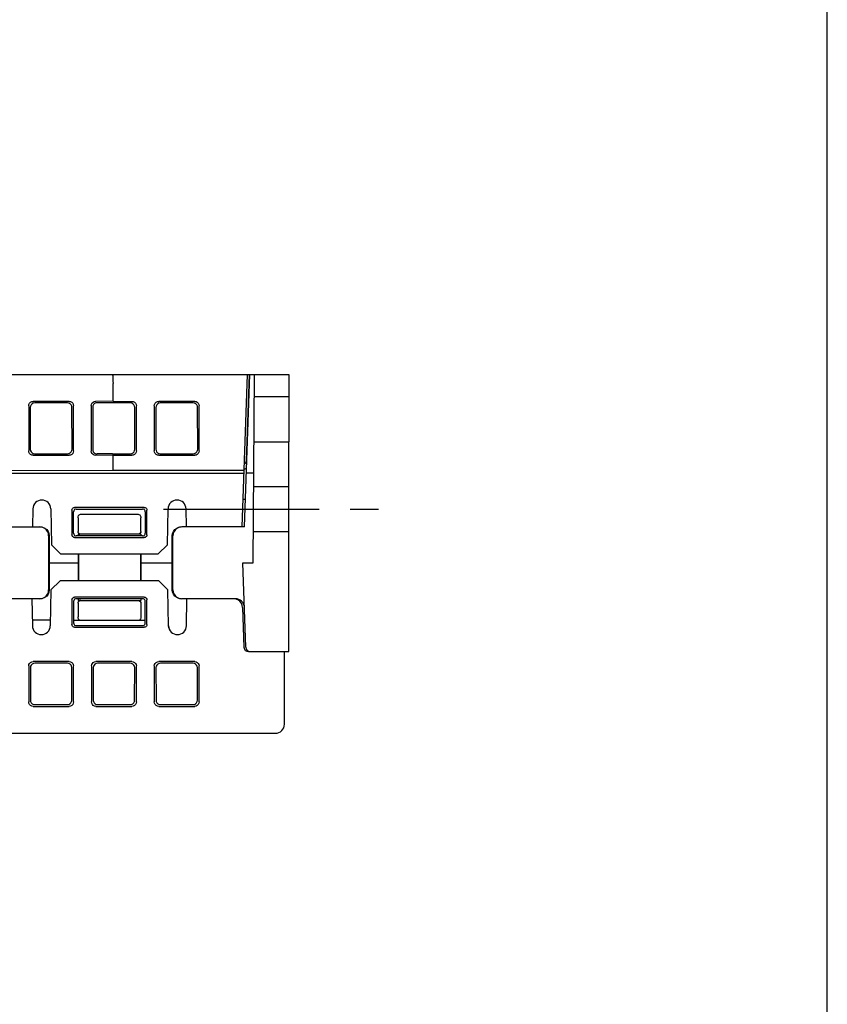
# Model space of a CAD drawing. Extents: x 0 to 840, y 0 to 594.
# Tile 17 of 21: x 750 to 840, y 110 to 220. Entities that reach past the tile are written whole.
import ezdxf

# ---------------------------------------------------------------- set-up
doc = ezdxf.new("R2010")
doc.units = 0
doc.header["$LTSCALE"] = 46.2
doc.linetypes.add('CENTER', pattern=[0.6, 0.375, -0.075, 0.075, -0.075])
doc.layers.get('0').update_dxf_attribs({"linetype": 'CONTINUOUS'})
doc.layers.add('ALL_AXIS', color=7, linetype='CONTINUOUS')
doc.layers.add('ALL_FEATURES', color=7, linetype='CONTINUOUS')

msp = doc.modelspace()

# ---------------------------------------------------------------- linework, layer by layer
at = {"color": 7, "linetype": 'CONTINUOUS'}
msp.add_line((840, 0), (840, 594), dxfattribs=at)
at = {"layer": 'ALL_AXIS', "color": 7, "linetype": 'CONTINUOUS'}
for p, q in [((775.264, 170.383), (775.6, 180)), ((780, 177.5), (780, 172.5)), ((780, 162.5), (780, 167.5))]:
    msp.add_line(p, q, dxfattribs=at)
at = {"layer": 'ALL_AXIS', "color": 7, "linetype": 'CENTER'}
msp.add_line((766.031, 165), (790, 165), dxfattribs=at)
at = {"layer": 'ALL_FEATURES', "color": 7, "linetype": 'CONTINUOUS'}
for p, q in [((642, 180), (775.6, 180)), ((760.4, 177), (760.4, 179)), ((774.806, 163), (775.4, 180)), ((775.066, 163), (775.66, 180)), ((775.59, 179.7), (775.65, 179.7)), ((775.66, 180), (780, 180)), ((776, 159), (776.183, 180)), ((780, 180), (780, 177.5)), ((755.502, 177), (751.498, 177)), ((755.329, 176.825), (751.676, 176.825)), ((760.4, 177), (758.472, 177.026)), ((760.173, 176.828), (758.65, 176.848)), ((760.4, 177), (762.502, 177)), ((769.502, 177), (765.498, 177)), ((769.329, 176.827), (765.671, 176.827)), ((775.53, 176.277), (775.5, 177.135)), ((780, 177.5), (776.161, 177.5)), ((751, 176.509), (751, 171.491)), ((751.177, 176.334), (751.17, 171.659)), ((755.835, 171.672), (755.828, 176.321)), ((756, 171.505), (756, 176.495)), ((757.967, 176.535), (757.967, 171.465)), ((758.144, 176.358), (758.137, 171.635)), ((762.835, 171.663), (762.828, 176.329)), ((763, 171.498), (763, 176.502)), ((765, 176.502), (765, 171.498)), ((765.172, 176.329), (765.165, 171.663)), ((769.835, 171.663), (769.828, 176.329)), ((770, 171.498), (770, 176.502)), ((776.118, 172.5), (780, 172.5)), ((780, 167.5), (780, 172.5)), ((751.498, 171), (755.502, 171)), ((751.667, 171.166), (755.338, 171.166)), ((760.4, 171), (758.472, 170.974)), ((760.333, 171.164), (762.337, 171.165)), ((760.4, 171), (762.502, 171)), ((760.4, 169.349), (760.4, 171)), ((765.498, 171), (769.502, 171)), ((765.663, 171.165), (769.337, 171.165)), ((695.4, 169), (760.4, 169.349)), ((760.4, 169.349), (775.028, 169.349)), ((775.033, 169.5), (775.111, 169.5)), ((695.4, 169), (775.016, 169)), ((776.087, 169), (775.276, 169)), ((776.074, 167.5), (780, 167.5)), ((774.915, 166.1), (775.175, 166.1)), ((751.465, 165.017), (751.43, 163)), ((753.465, 165.017), (753.535, 161)), ((755.822, 164.879), (755.826, 162.125)), ((756, 162.299), (756, 164.701)), ((763.879, 165.178), (756.121, 165.178)), ((756.299, 165), (763.701, 165)), ((764, 164.701), (764, 162.299)), ((764.174, 162.125), (764.178, 164.879)), ((766.465, 161), (766.535, 165.017)), ((768.57, 163), (768.535, 165.017)), ((756.5, 164.01), (756.5, 162.5)), ((756.793, 164.424), (763.207, 164.424)), ((763.5, 162.5), (763.5, 164.01)), ((688.074, 163), (752.226, 163)), ((775.066, 163), (768.074, 163)), ((776.031, 162.5), (780, 162.5)), ((780, 149.1), (780, 162.5)), ((753.227, 162), (753.227, 156)), ((753.299, 162), (753.298, 159)), ((756.125, 161.827), (763.875, 161.827)), ((763.702, 162), (756.298, 162)), ((756.5, 162.2), (756.712, 162.214)), ((756.5, 162.207), (756.507, 162)), ((756.5, 162.2), (756.5, 162)), ((763.2, 162.2), (756.8, 162.2)), ((763.5, 162.2), (763.288, 162.214)), ((763.5, 162.212), (763.493, 162)), ((763.5, 162.202), (763.5, 162)), ((767.002, 159), (767.001, 162)), ((767.073, 156), (767.073, 162)), ((753.535, 161), (754.552, 160)), ((765.448, 160), (766.465, 161)), ((754.552, 160), (765.448, 160)), ((756.498, 160), (756.498, 159)), ((756.535, 160), (756.535, 157)), ((763.465, 160), (763.465, 157)), ((763.502, 160), (763.502, 159)), ((753.298, 159), (756.498, 159)), ((753.298, 159), (753.299, 156)), ((756.498, 159), (756.499, 157)), ((763.502, 159), (763.501, 157)), ((763.502, 159), (767.002, 159)), ((767.001, 156), (767.002, 159)), ((774.86, 159), (776, 159)), ((775.189, 149.583), (774.86, 159)), ((754.5, 157), (753.483, 156)), ((765.5, 157), (754.5, 157)), ((766.517, 156), (765.5, 157)), ((753.483, 156), (753.412, 151.983)), ((766.588, 151.983), (766.517, 156)), ((752.226, 155), (688.074, 155)), ((751.36, 155), (751.413, 151.983)), ((755.825, 154.877), (755.821, 152.12)), ((763.876, 155.175), (756.124, 155.175)), ((763.702, 155), (756.298, 155)), ((756.5, 155), (756.5, 154.801)), ((756.507, 155), (756.5, 154.803)), ((756.8, 154.8), (763.2, 154.8)), ((763.493, 155), (763.5, 154.802)), ((763.5, 155), (763.5, 154.801)), ((764.179, 152.12), (764.175, 154.877)), ((774.034, 155), (768.074, 155)), ((768.587, 151.983), (768.64, 155)), ((756, 154.701), (756, 152.299)), ((756.5, 154.5), (756.5, 152.973)), ((763.5, 154.5), (763.5, 152.973)), ((764, 152.299), (764, 154.701)), ((774.834, 154.035), (774.989, 149.583)), ((753.423, 152.6), (751.402, 152.6)), ((756, 152.6), (764, 152.6)), ((756.119, 151.82), (763.881, 151.82)), ((756.299, 152), (763.701, 152)), ((775.489, 149.1), (780, 149.1)), ((779.5, 141), (779.5, 149.1)), ((751, 147.502), (751, 143.498)), ((751.187, 147.315), (751.192, 143.69)), ((755.502, 148), (751.498, 148)), ((755.316, 147.814), (751.684, 147.814)), ((755.808, 143.69), (755.813, 147.315)), ((756, 143.498), (756, 147.502)), ((758, 147.502), (758, 143.498)), ((758.187, 147.315), (758.192, 143.69)), ((762.502, 148), (758.498, 148)), ((762.316, 147.814), (758.684, 147.814)), ((762.808, 143.69), (762.813, 147.315)), ((763, 143.498), (763, 147.502)), ((765, 147.502), (765, 143.498)), ((765.187, 147.315), (765.192, 143.69)), ((769.502, 148), (765.498, 148)), ((769.316, 147.814), (765.684, 147.814)), ((769.808, 143.69), (769.813, 147.315)), ((770, 143.498), (770, 147.502)), ((751.498, 143), (755.502, 143)), ((751.691, 143.193), (755.309, 143.193)), ((758.498, 143), (762.502, 143)), ((758.691, 143.193), (762.309, 143.193)), ((765.498, 143), (769.502, 143)), ((765.691, 143.193), (769.309, 143.193)), ((640, 140), (778.5, 140))]:
    msp.add_line(p, q, dxfattribs=at)
for points in [[(760.324, 180), (760.343, 179.966), (760.362, 179.866), (760.378, 179.708), (760.39, 179.501), (760.397, 179.259), (760.4, 179)], [(751, 176.509), (751.024, 176.66), (751.093, 176.796), (751.202, 176.904), (751.341, 176.975), (751.498, 177)], [(751.676, 176.825), (751.518, 176.8), (751.379, 176.729), (751.27, 176.621), (751.201, 176.485), (751.177, 176.334)], [(755.828, 176.321), (755.803, 176.476), (755.732, 176.617), (755.622, 176.728), (755.483, 176.8), (755.329, 176.825)], [(755.502, 177), (755.655, 176.975), (755.794, 176.904), (755.905, 176.792), (755.976, 176.651), (756, 176.495)], [(757.967, 176.535), (757.991, 176.687), (758.062, 176.824), (758.172, 176.933), (758.313, 177.003), (758.472, 177.026)], [(758.65, 176.848), (758.491, 176.825), (758.349, 176.755), (758.239, 176.646), (758.168, 176.51), (758.144, 176.358)], [(762.329, 176.827), (760.325, 176.827), (760.173, 176.828)], [(762.828, 176.329), (762.803, 176.483), (762.732, 176.622), (762.622, 176.732), (762.483, 176.802), (762.329, 176.827)], [(762.502, 177), (762.656, 176.976), (762.795, 176.905), (762.905, 176.795), (762.976, 176.656), (763, 176.502)], [(765, 176.502), (765.024, 176.656), (765.095, 176.795), (765.205, 176.905), (765.344, 176.976), (765.498, 177)], [(765.671, 176.827), (765.517, 176.802), (765.378, 176.732), (765.268, 176.622), (765.197, 176.483), (765.172, 176.329)], [(769.828, 176.329), (769.803, 176.483), (769.732, 176.622), (769.622, 176.732), (769.483, 176.802), (769.329, 176.827)], [(769.502, 177), (769.656, 176.976), (769.795, 176.905), (769.905, 176.795), (769.976, 176.656), (770, 176.502)], [(751.498, 171), (751.341, 171.025), (751.202, 171.096), (751.093, 171.204), (751.024, 171.34), (751, 171.491)], [(751.17, 171.659), (751.193, 171.507), (751.262, 171.371), (751.371, 171.262), (751.51, 171.191), (751.667, 171.166)], [(755.338, 171.166), (755.491, 171.191), (755.63, 171.263), (755.74, 171.375), (755.811, 171.516), (755.835, 171.672)], [(756, 171.505), (755.976, 171.349), (755.905, 171.208), (755.794, 171.096), (755.655, 171.025), (755.502, 171)], [(758.472, 170.974), (758.313, 170.997), (758.172, 171.067), (758.062, 171.176), (757.991, 171.313), (757.967, 171.465)], [(758.137, 171.635), (758.161, 171.482), (758.231, 171.345), (758.341, 171.236), (758.482, 171.166), (758.641, 171.143)], [(762.337, 171.165), (762.492, 171.189), (762.63, 171.26), (762.74, 171.37), (762.81, 171.509), (762.835, 171.663)], [(763, 171.498), (762.976, 171.344), (762.905, 171.205), (762.795, 171.095), (762.656, 171.024), (762.502, 171)], [(765.498, 171), (765.344, 171.024), (765.205, 171.095), (765.095, 171.205), (765.024, 171.344), (765, 171.498)], [(765.165, 171.663), (765.19, 171.509), (765.26, 171.37), (765.37, 171.26), (765.508, 171.189), (765.663, 171.165)], [(769.337, 171.165), (769.492, 171.189), (769.63, 171.26), (769.74, 171.37), (769.81, 171.509), (769.835, 171.663)], [(770, 171.498), (769.976, 171.344), (769.905, 171.205), (769.795, 171.095), (769.656, 171.024), (769.502, 171)], [(760.333, 171.164), (760.181, 171.163), (758.641, 171.143)], [(755.822, 164.879), (755.837, 164.971), (755.879, 165.055), (755.945, 165.121), (756.028, 165.163), (756.121, 165.178)], [(756.299, 165), (756.207, 164.985), (756.123, 164.943), (756.057, 164.877), (756.015, 164.794), (756, 164.701)], [(764, 164.701), (763.985, 164.794), (763.943, 164.877), (763.877, 164.943), (763.793, 164.985), (763.701, 165)], [(763.879, 165.178), (763.972, 165.163), (764.055, 165.121), (764.121, 165.055), (764.163, 164.971), (764.178, 164.879)], [(756.5, 164.01), (756.517, 164.149), (756.562, 164.265), (756.628, 164.353), (756.708, 164.406), (756.793, 164.424)], [(763.207, 164.424), (763.292, 164.406), (763.372, 164.353), (763.438, 164.265), (763.483, 164.149), (763.5, 164.01)], [(753.227, 162), (753.193, 162.259), (753.093, 162.5), (752.934, 162.707), (752.726, 162.866), (752.485, 162.966), (752.226, 163)], [(752.299, 163), (752.558, 162.966), (752.8, 162.866), (753.007, 162.707), (753.166, 162.5), (753.265, 162.259), (753.299, 162)], [(756.712, 162.214), (756.626, 162.256), (756.559, 162.322), (756.515, 162.406), (756.5, 162.5)], [(763.5, 162.5), (763.485, 162.406), (763.441, 162.322), (763.374, 162.256), (763.288, 162.214)], [(767.001, 162), (767.035, 162.259), (767.134, 162.5), (767.293, 162.707), (767.5, 162.866), (767.742, 162.966), (768.001, 163)], [(768.074, 163), (767.815, 162.966), (767.574, 162.866), (767.366, 162.707), (767.207, 162.5), (767.107, 162.259), (767.073, 162)], [(756.125, 161.827), (756.033, 161.841), (755.949, 161.883), (755.884, 161.949), (755.841, 162.032), (755.826, 162.125)], [(756, 162.299), (756.015, 162.206), (756.057, 162.123), (756.123, 162.057), (756.206, 162.015), (756.298, 162)], [(756.8, 162.2), (756.77, 162.201), (756.741, 162.206), (756.712, 162.214)], [(763.288, 162.214), (763.259, 162.206), (763.23, 162.201), (763.2, 162.2)], [(763.702, 162), (763.794, 162.015), (763.877, 162.057), (763.943, 162.123), (763.985, 162.206), (764, 162.299)], [(764.174, 162.125), (764.159, 162.032), (764.116, 161.949), (764.051, 161.883), (763.967, 161.841), (763.875, 161.827)], [(752.226, 155), (752.485, 155.034), (752.726, 155.134), (752.934, 155.293), (753.093, 155.5), (753.193, 155.741), (753.227, 156)], [(753.299, 156), (753.265, 155.741), (753.166, 155.5), (753.007, 155.293), (752.8, 155.134), (752.558, 155.034), (752.299, 155)], [(768.001, 155), (767.742, 155.034), (767.5, 155.134), (767.293, 155.293), (767.134, 155.5), (767.035, 155.741), (767.001, 156)], [(767.073, 156), (767.107, 155.741), (767.207, 155.5), (767.366, 155.293), (767.574, 155.134), (767.815, 155.034), (768.074, 155)], [(755.825, 154.877), (755.84, 154.969), (755.882, 155.052), (755.948, 155.118), (756.031, 155.16), (756.124, 155.175)], [(756.298, 155), (756.206, 154.985), (756.123, 154.943), (756.057, 154.877), (756.015, 154.794), (756, 154.701)], [(756.8, 154.801), (756.7, 154.803), (756.6, 154.803), (756.5, 154.801)], [(756.5, 154.5), (756.515, 154.593), (756.557, 154.677), (756.624, 154.743), (756.707, 154.785), (756.8, 154.8)], [(763.2, 154.801), (763.3, 154.803), (763.4, 154.803), (763.5, 154.801)], [(763.2, 154.8), (763.293, 154.785), (763.376, 154.743), (763.443, 154.677), (763.485, 154.593), (763.5, 154.5)], [(764, 154.701), (763.985, 154.794), (763.943, 154.877), (763.877, 154.943), (763.794, 154.985), (763.702, 155)], [(763.876, 155.175), (763.969, 155.16), (764.052, 155.118), (764.118, 155.052), (764.16, 154.969), (764.175, 154.877)], [(756.664, 152.6), (756.6, 152.661), (756.548, 152.745), (756.513, 152.85), (756.5, 152.973)], [(763.5, 152.973), (763.487, 152.85), (763.452, 152.745), (763.4, 152.661), (763.336, 152.6)], [(756.119, 151.82), (756.027, 151.835), (755.943, 151.878), (755.877, 151.944), (755.835, 152.027), (755.821, 152.12)], [(756, 152.299), (756.015, 152.206), (756.057, 152.123), (756.123, 152.057), (756.207, 152.015), (756.299, 152)], [(763.701, 152), (763.793, 152.015), (763.877, 152.057), (763.943, 152.123), (763.985, 152.206), (764, 152.299)], [(764.179, 152.12), (764.165, 152.027), (764.123, 151.944), (764.057, 151.878), (763.973, 151.835), (763.881, 151.82)], [(751, 147.502), (751.024, 147.656), (751.095, 147.795), (751.205, 147.905), (751.344, 147.976), (751.498, 148)], [(751.684, 147.814), (751.53, 147.79), (751.391, 147.719), (751.281, 147.609), (751.211, 147.47), (751.187, 147.315)], [(755.813, 147.315), (755.789, 147.47), (755.719, 147.609), (755.609, 147.719), (755.47, 147.79), (755.316, 147.814)], [(755.502, 148), (755.656, 147.976), (755.795, 147.905), (755.905, 147.795), (755.976, 147.656), (756, 147.502)], [(758, 147.502), (758.024, 147.656), (758.095, 147.795), (758.205, 147.905), (758.344, 147.976), (758.498, 148)], [(758.684, 147.814), (758.53, 147.79), (758.391, 147.719), (758.281, 147.609), (758.211, 147.47), (758.187, 147.315)], [(762.813, 147.315), (762.789, 147.47), (762.719, 147.609), (762.609, 147.719), (762.47, 147.79), (762.316, 147.814)], [(762.502, 148), (762.656, 147.976), (762.795, 147.905), (762.905, 147.795), (762.976, 147.656), (763, 147.502)], [(765, 147.502), (765.024, 147.656), (765.095, 147.795), (765.205, 147.905), (765.344, 147.976), (765.498, 148)], [(765.684, 147.814), (765.53, 147.79), (765.391, 147.719), (765.281, 147.609), (765.211, 147.47), (765.187, 147.315)], [(769.813, 147.315), (769.789, 147.47), (769.719, 147.609), (769.609, 147.719), (769.47, 147.79), (769.316, 147.814)], [(769.502, 148), (769.656, 147.976), (769.795, 147.905), (769.905, 147.795), (769.976, 147.656), (770, 147.502)], [(751.498, 143), (751.344, 143.024), (751.205, 143.095), (751.095, 143.205), (751.024, 143.344), (751, 143.498)], [(751.192, 143.69), (751.217, 143.536), (751.288, 143.398), (751.398, 143.288), (751.537, 143.217), (751.691, 143.193)], [(755.309, 143.193), (755.463, 143.217), (755.602, 143.288), (755.712, 143.398), (755.783, 143.536), (755.808, 143.69)], [(756, 143.498), (755.976, 143.344), (755.905, 143.205), (755.795, 143.095), (755.656, 143.024), (755.502, 143)], [(758.498, 143), (758.344, 143.024), (758.205, 143.095), (758.095, 143.205), (758.024, 143.344), (758, 143.498)], [(758.192, 143.69), (758.217, 143.536), (758.288, 143.398), (758.398, 143.288), (758.537, 143.217), (758.691, 143.193)], [(762.309, 143.193), (762.463, 143.217), (762.602, 143.288), (762.712, 143.398), (762.783, 143.536), (762.808, 143.69)], [(763, 143.498), (762.976, 143.344), (762.905, 143.205), (762.795, 143.095), (762.656, 143.024), (762.502, 143)], [(765.498, 143), (765.344, 143.024), (765.205, 143.095), (765.095, 143.205), (765.024, 143.344), (765, 143.498)], [(765.192, 143.69), (765.217, 143.536), (765.288, 143.398), (765.398, 143.288), (765.537, 143.217), (765.691, 143.193)], [(769.309, 143.193), (769.463, 143.217), (769.602, 143.288), (769.712, 143.398), (769.783, 143.536), (769.808, 143.69)], [(770, 143.498), (769.976, 143.344), (769.905, 143.205), (769.795, 143.095), (769.656, 143.024), (769.502, 143)]]:
    msp.add_lwpolyline(points, dxfattribs=at)
for centre, radius, start, end in [((774.765, 170.4), 0.5, 304.8699, 358), ((775.111, 170.5), 1, 270, 280.60669), ((752.465, 165), 1, 1, 179), ((767.535, 165), 1, 1, 179), ((773.834, 154), 1, 2, 90), ((774.034, 154), 1, 2, 90), ((752.413, 152), 1, 181, 359), ((767.587, 152), 1, 181, 359), ((765.657, 151.6), 1, 4.0278, 19.35481), ((775.489, 149.6), 0.5, 182, 270), ((775.689, 149.6), 0.5, 182, 270), ((778.5, 141), 1, 270, 360)]:
    msp.add_arc(centre, radius, start, end, dxfattribs=at)

doc.saveas('drawing.dxf')
